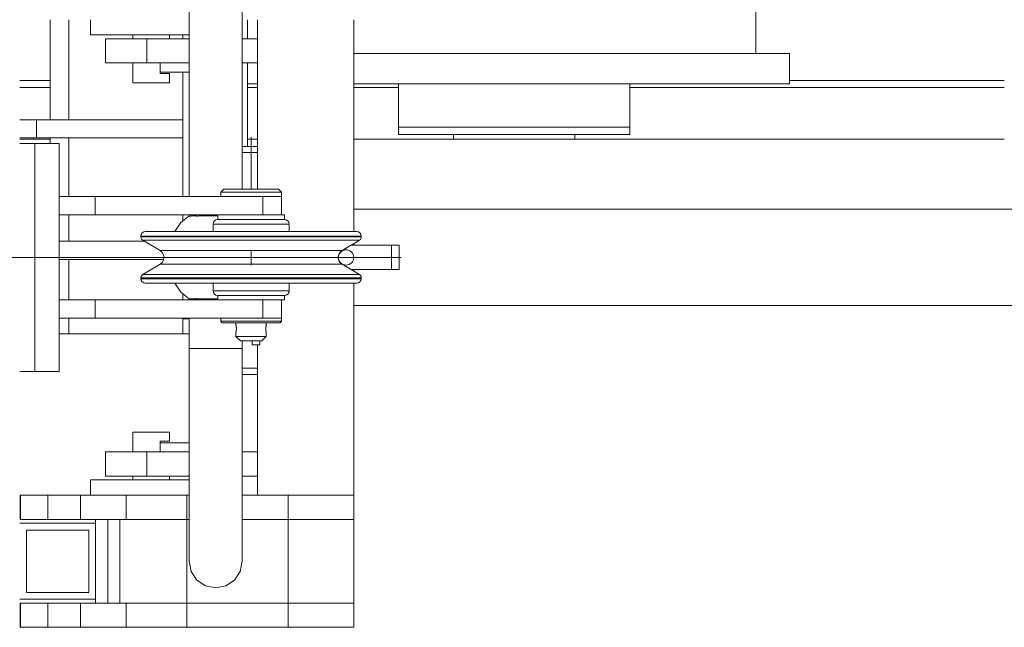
# Model space of a CAD drawing. Header units: millimetres. Extents: x 53056 to 116131, y -669674 to -625124.
# Tile 23 of 168: x 64347 to 64995, y -659024 to -658624. Entities that reach past the tile are written whole.
import ezdxf

# ---------------------------------------------------------------- set-up
doc = ezdxf.new("R2010")
doc.units = ezdxf.units.MM
doc.header["$MEASUREMENT"] = 0
for name, pattern in [('DGN Style 1', [536.199087, 0.892178, -535.306909]), ('DGN Style 3', [1249.049455, 892.178182, -356.871273]), ('DGN Style 4', [1428.377269, 713.742545, -356.871273, 0.892178, -356.871273])]:
    doc.linetypes.add(name, pattern=pattern)
for name, color, linetype, lineweight in [('Main Cradle', 7, 'Continuous', 0), ('Main Cradle Rails', 7, 'Continuous', 0), ('Main Cradle Tower', 7, 'Continuous', 0), ('Main Cradle Tower Platform', 7, 'Continuous', 0), ('Main Cradle Tower Rail Frame', 7, 'Continuous', 0)]:
    doc.layers.add(name, color=color, linetype=linetype, lineweight=lineweight)

# ---------------------------------------------------------------- blocks, each defined once
blk = doc.blocks.new('*U55')
at = {"layer": 'Main Cradle', "color": 7, "linetype": 'Continuous', "lineweight": 0}
for p, q in [((-19762.26, -11117.17), (-19762.26, -11247.17)), ((-19860.41, -11247.17), (-19921.26, -11247.17)), ((-19851.91, -11247.17), (-19860.41, -11247.17)), ((-20090.22, -11267.17), (-20096.72, -11267.17)), ((-19850.86, -11267.17), (-19845.06, -11267.17)), ((-19740.06, -11267.17), (-19753.85, -11267.17)), ((-19950.42, -11295.67), (-19921.26, -11295.67)), ((-19867.37, -11295.67), (-19850.86, -11295.67)), ((-19850.86, -11295.67), (-19845.06, -11295.67)), ((-19961.26, -11303.67), (-19961.26, -11300.67)), ((-19884.3, -11300.67), (-19881.26, -11300.67)), ((-19881.26, -11300.67), (-19881.26, -11303.67)), ((-20246.72, -11303.67), (-20243.84, -11303.67)), ((-20243.84, -11303.67), (-20226.72, -11303.67)), ((-20096.72, -11303.67), (-20090.22, -11303.67)), ((-20026.72, -11303.67), (-19598.66, -11303.67))]:
    blk.add_line(p, q, dxfattribs=at)
at = {"layer": 'Main Cradle', "color": 7, "linetype": 'Continuous', "lineweight": 0, "flags": 128}
for points in [[(-19921.26, -11247.17), (-19990.6, -11247.17), (-20026.72, -11247.17)], [(-19740.06, -11247.17), (-19753.85, -11247.17), (-19793.13, -11247.17), (-19851.91, -11247.17)], [(-19740.06, -11247.17), (-19740.06, -11247.17), (-19740.06, -11267.17)], [(-19753.85, -11267.17), (-19793.13, -11267.17), (-19851.91, -11267.17), (-19921.26, -11267.17), (-19990.6, -11267.17), (-20026.72, -11267.17)], [(-19997.46, -11267.17), (-19997.46, -11295.67), (-19991.66, -11295.67), (-19975.14, -11295.67), (-19975.14, -11295.67)], [(-19991.66, -11267.17), (-19991.66, -11267.17), (-19992.38, -11267.17), (-19997.46, -11267.17), (-19997.46, -11267.17)], [(-19845.06, -11295.67), (-19845.06, -11295.67), (-19845.06, -11267.17)], [(-19997.46, -11295.67), (-19997.46, -11295.67), (-19997.46, -11300.67), (-19991.66, -11300.67), (-19975.14, -11300.67), (-19950.42, -11300.67), (-19921.26, -11300.67), (-19892.1, -11300.67), (-19867.37, -11300.67), (-19850.86, -11300.67), (-19845.06, -11300.67), (-19845.06, -11295.67)], [(-19991.66, -11295.67), (-19991.66, -11295.67), (-19975.14, -11295.67)], [(-19975.14, -11295.67), (-19950.42, -11295.67), (-19950.42, -11295.67)], [(-19950.42, -11295.67), (-19950.42, -11295.67), (-19921.26, -11295.67)], [(-19921.26, -11295.67), (-19921.26, -11295.67), (-19892.1, -11295.67), (-19867.37, -11295.67)], [(-19958.21, -11300.67), (-19958.21, -11300.67), (-19958.21, -11300.67), (-19958.73, -11300.67), (-19961.26, -11300.67), (-19961.26, -11300.67), (-19961.26, -11300.67)], [(-19892.1, -11300.67), (-19892.69, -11300.67), (-19892.94, -11300.67), (-19892.97, -11300.67)], [(-19884.31, -11300.67), (-19885.86, -11300.67), (-19892.1, -11300.67)]]:
    blk.add_lwpolyline(points, dxfattribs=at)
at = {"layer": 'Main Cradle Rails', "color": 7, "linetype": 'Continuous', "lineweight": 0}
for p, q in [((-20246.72, -11265.05), (-20243.84, -11265.05)), ((-20246.72, -11269.67), (-20243.84, -11269.67)), ((-20243.84, -11265.05), (-20226.72, -11265.05)), ((-20243.84, -11269.67), (-20226.72, -11269.67)), ((-20096.72, -11269.67), (-20090.22, -11269.67)), ((-20026.72, -11269.67), (-19997.46, -11269.67)), ((-19845.06, -11269.67), (-19598.66, -11269.67)), ((-19740.06, -11265.05), (-19598.66, -11265.05))]:
    blk.add_line(p, q, dxfattribs=at)
at = {"layer": 'Main Cradle Tower', "color": 7, "linetype": 'Continuous', "lineweight": 0}
for p, q in [((-20214.36, -11290.86), (-20214.36, -11224.98)), ((-20139.36, -11237.48), (-20139.36, -11234.98)), ((-20139.36, -11290.86), (-20139.36, -11259.48)), ((-20243.84, -11290.86), (-20246.72, -11290.86)), ((-20235.56, -11302.86), (-20235.56, -11290.86)), ((-20139.36, -11302.86), (-20139.36, -11290.86)), ((-20243.84, -11302.86), (-20246.72, -11302.86)), ((-20214.36, -11341.48), (-20214.36, -11302.86)), ((-20139.36, -11341.48), (-20139.36, -11302.86)), ((-20214.36, -11370.86), (-20214.36, -11353.48)), ((-20139.36, -11357.44), (-20139.36, -11353.48)), ((-20164.53, -11370.86), (-20220.72, -11370.86)), ((-20151.9, -11382.86), (-20220.72, -11382.86)), ((-20214.36, -11409.48), (-20214.36, -11382.86)), ((-20139.36, -11409.48), (-20139.36, -11405.52)), ((-20214.36, -11431.86), (-20214.36, -11421.48)), ((-20139.36, -11431.86), (-20139.36, -11421.48)), ((-20135.22, -11421.86), (-20139.36, -11421.86))]:
    blk.add_line(p, q, dxfattribs=at)
at = {"layer": 'Main Cradle Tower', "color": 7, "linetype": 'Continuous', "lineweight": 0, "flags": 128}
for points in [[(-20139.36, -11290.86), (-20139.36, -11290.86), (-20235.56, -11290.86), (-20243.84, -11290.86)], [(-20139.36, -11302.86), (-20139.36, -11302.86), (-20235.56, -11302.86), (-20243.84, -11302.86)], [(-20139.36, -11431.86), (-20139.36, -11431.86), (-20214.36, -11431.86), (-20214.36, -11431.86)]]:
    blk.add_lwpolyline(points, dxfattribs=at)
at = {"layer": 'Main Cradle Tower Platform', "color": 7, "linetype": 'Continuous', "lineweight": 0}
for p, q in [((-20100.22, -10807.48), (-20100.22, -11336.48)), ((-20090.22, -11336.48), (-20090.22, -11224.98)), ((-20026.72, -11224.98), (-20026.72, -11349.73)), ((-20175.53, -11234.98), (-20160.22, -11234.98)), ((-20172.22, -11237.48), (-20172.22, -11234.98)), ((-20148.22, -11237.48), (-20148.22, -11234.98)), ((-20173.68, -11237.48), (-20163.12, -11237.48)), ((-20163.12, -11237.48), (-20135.22, -11237.48)), ((-20163.12, -11253.48), (-20163.12, -11237.48)), ((-20100.22, -11237.48), (-20090.22, -11237.48)), ((-20135.22, -11253.48), (-20163.12, -11253.48)), ((-20154.22, -11259.48), (-20154.22, -11253.48)), ((-20090.22, -11253.48), (-20100.22, -11253.48)), ((-20154.22, -11259.48), (-20135.22, -11259.48)), ((-20154.22, -11260.48), (-20154.22, -11259.48)), ((-20151.74, -11260.48), (-20154.22, -11260.48)), ((-20155.63, -11266.48), (-20151.74, -11266.48)), ((-20243.84, -11306.48), (-20246.72, -11306.48)), ((-20236.72, -11306.48), (-20243.84, -11306.48)), ((-20236.72, -11456.48), (-20236.72, -11306.48)), ((-20220.72, -11306.48), (-20236.72, -11306.48)), ((-20220.72, -11306.48), (-20220.72, -11456.48)), ((-20090.22, -11308.48), (-20100.22, -11308.48)), ((-20100.22, -11312.48), (-20090.22, -11312.48)), ((-20112.89, -11338.48), (-20114.41, -11338.48)), ((-20077.78, -11336.48), (-20081.68, -11336.48)), ((-20197.02, -11341.48), (-20197.02, -11353.48)), ((-20086.63, -11341.48), (-20086.63, -11353.48)), ((-20074.41, -11353.48), (-20074.41, -11341.48)), ((-20135.22, -11354.17), (-20135.22, -11353.48)), ((-13965.79, -11349.73), (-20026.72, -11349.73)), ((-20026.72, -11349.73), (-20026.72, -11364.45)), ((-20026.72, -11349.73), (-20026.72, -11349.73)), ((-20106.91, -11356.48), (-20094.41, -11356.48)), ((-20071.31, -11359.48), (-20069.41, -11359.48)), ((-20166.91, -11367.45), (-20161.39, -11367.45)), ((-20166.91, -11368.03), (-20161.39, -11368.03)), ((-20165.68, -11370.18), (-20160.26, -11370.18)), ((-20145.67, -11367.45), (-20122.15, -11367.45)), ((-20122.15, -11368.03), (-20094.41, -11368.03)), ((-20094.41, -11368.03), (-20066.66, -11368.03)), ((-20066.66, -11368.03), (-20043.14, -11368.03)), ((-20043.14, -11367.45), (-20027.43, -11367.45)), ((-20043.14, -11368.03), (-20027.43, -11368.03)), ((-20028.56, -11370.18), (-20023.13, -11370.18)), ((-20027.43, -11367.45), (-20021.91, -11367.45)), ((-20027.43, -11368.03), (-20021.91, -11368.03)), ((-20026.72, -11372.31), (-20026.72, -11373.48)), ((-20005.1, -11373.48), (-20002.05, -11373.48)), ((-20002.05, -11373.48), (-19996.91, -11373.48)), ((-20002.05, -11389.48), (-20002.05, -11373.48)), ((-19996.91, -11373.48), (-19996.91, -11389.48)), ((-20094.41, -11376.48), (-20094.41, -11386.48)), ((-20034.58, -11376.96), (-20039.14, -11376.96)), ((-20154.23, -11386), (-20149.68, -11386)), ((-20039.14, -11386), (-20034.58, -11386)), ((-20044.01, -11392.78), (-20028.56, -11392.78)), ((-20028.56, -11392.78), (-20023.13, -11392.78)), ((-20026.72, -11389.48), (-20026.72, -11390.65)), ((-19996.91, -11389.48), (-20002.05, -11389.48)), ((-20166.91, -11394.93), (-20161.39, -11394.93)), ((-20166.91, -11395.51), (-20161.39, -11395.51)), ((-20145.67, -11394.93), (-20122.15, -11394.93)), ((-20122.15, -11394.93), (-20094.41, -11394.93)), ((-20094.41, -11394.93), (-20066.66, -11394.93)), ((-20066.66, -11395.51), (-20043.14, -11395.51)), ((-20043.14, -11394.93), (-20027.43, -11394.93)), ((-20043.14, -11395.51), (-20027.43, -11395.51)), ((-20027.43, -11394.93), (-20021.91, -11394.93)), ((-20027.43, -11395.51), (-20021.91, -11395.51)), ((-20026.72, -11398.51), (-20026.72, -11413.23)), ((-20071.31, -11403.48), (-20069.41, -11403.48)), ((-20197.02, -11421.48), (-20197.02, -11409.48)), ((-20135.22, -11409.48), (-20135.22, -11408.79)), ((-20086.63, -11421.48), (-20086.63, -11409.48)), ((-20074.41, -11409.48), (-20074.41, -11421.48)), ((-20026.72, -11413.23), (-13965.79, -11413.23)), ((-20026.72, -11413.23), (-20026.72, -11537.98)), ((-20104.41, -11424.48), (-20104.41, -11425.89)), ((-20087.14, -11424.48), (-20080.97, -11424.48)), ((-20084.41, -11424.48), (-20084.41, -11425.89)), ((-20104.4, -11426.03), (-20104.37, -11426.16)), ((-20104.33, -11430.63), (-20104.29, -11430.47)), ((-20104.21, -11426.94), (-20104.24, -11426.78)), ((-20104.22, -11430.05), (-20104.19, -11429.87)), ((-20104.16, -11427.37), (-20104.19, -11427.1)), ((-20104.18, -11429.79), (-20104.15, -11429.52)), ((-20104.13, -11429.33), (-20104.11, -11429.11)), ((-20104.1, -11428.14), (-20104.11, -11427.87)), ((-20104.1, -11428.99), (-20104.09, -11428.71)), ((-20084.72, -11428.14), (-20084.71, -11427.88)), ((-20084.72, -11428.42), (-20084.72, -11428.31)), ((-20084.72, -11428.88), (-20084.72, -11428.61)), ((-20084.69, -11429.26), (-20084.71, -11429.05)), ((-20084.66, -11427.36), (-20084.63, -11427.11)), ((-20084.61, -11430), (-20084.64, -11429.8)), ((-20084.6, -11426.94), (-20084.58, -11426.77)), ((-20084.56, -11426.71), (-20084.52, -11426.48)), ((-20084.5, -11430.57), (-20084.54, -11430.36)), ((-20084.45, -11430.79), (-20084.5, -11430.59)), ((-20084.43, -11426.09), (-20084.46, -11426.18)), ((-20103.65, -11433.48), (-20104.41, -11433.48)), ((-20101.48, -11433.48), (-20103.65, -11433.48)), ((-20093.72, -11438.98), (-20093.72, -11436.48)), ((-20088.72, -11438.98), (-20088.72, -11436.48)), ((-20087.41, -11436.48), (-20087.94, -11436.48)), ((-20093.72, -11438.98), (-20088.72, -11438.98)), ((-20090.22, -11537.98), (-20090.22, -11438.98)), ((-20246.72, -11456.48), (-20243.84, -11456.48)), ((-20243.84, -11456.48), (-20236.72, -11456.48)), ((-20236.72, -11456.48), (-20220.72, -11456.48)), ((-20090.22, -11454.48), (-20100.22, -11454.48)), ((-20090.22, -11458.48), (-20100.22, -11458.48)), ((-20168.71, -11496.48), (-20164.81, -11496.48)), ((-20154.22, -11503.48), (-20154.22, -11502.48)), ((-20163.12, -11509.48), (-20163.12, -11525.48)), ((-20135.22, -11509.48), (-20163.12, -11509.48)), ((-20154.22, -11503.48), (-20135.22, -11503.48)), ((-20154.22, -11503.48), (-20154.22, -11509.48)), ((-20090.22, -11509.48), (-20100.22, -11509.48)), ((-20175.53, -11527.98), (-20160.22, -11527.98)), ((-20173.68, -11525.48), (-20163.12, -11525.48)), ((-20172.22, -11527.98), (-20172.22, -11525.48)), ((-20163.12, -11525.48), (-20135.22, -11525.48)), ((-20148.22, -11527.98), (-20148.22, -11525.48)), ((-20100.22, -11525.48), (-20090.22, -11525.48)), ((-20206.72, -11537.98), (-20228.3, -11537.98)), ((-20228.3, -11553.98), (-20228.3, -11537.98)), ((-20176.72, -11537.98), (-20206.72, -11537.98)), ((-20206.72, -11553.98), (-20206.72, -11537.98)), ((-20136.72, -11537.98), (-20176.72, -11537.98)), ((-20176.72, -11537.98), (-20176.72, -11553.98)), ((-20136.72, -11553.98), (-20136.72, -11537.98)), ((-20135.22, -11537.98), (-20136.72, -11537.98)), ((-20070.02, -11537.98), (-20100.22, -11537.98)), ((-20070.02, -11537.98), (-20070.02, -11553.98)), ((-20026.72, -11537.98), (-20070.02, -11537.98)), ((-20026.72, -11537.98), (-20026.72, -11553.98)), ((-20236.63, -11553.98), (-20228.3, -11553.98)), ((-20228.3, -11553.98), (-20206.72, -11553.98)), ((-20206.72, -11553.98), (-20196.72, -11553.98)), ((-20196.72, -11553.98), (-20188.72, -11553.98)), ((-20196.72, -11608.98), (-20196.72, -11553.98)), ((-20188.72, -11608.98), (-20188.72, -11553.98)), ((-20188.72, -11553.98), (-20176.72, -11553.98)), ((-20180.72, -11608.98), (-20180.72, -11553.98)), ((-20176.72, -11553.98), (-20136.72, -11553.98)), ((-20136.72, -11608.98), (-20136.72, -11553.98)), ((-20135.22, -11553.98), (-20136.72, -11553.98)), ((-20070.02, -11553.98), (-20100.22, -11553.98)), ((-20070.02, -11608.98), (-20070.02, -11553.98)), ((-20070.02, -11553.98), (-20026.72, -11553.98)), ((-20026.72, -11553.98), (-20026.72, -11608.98)), ((-20246.72, -11556.48), (-20243.84, -11556.48)), ((-20243.84, -11556.48), (-20196.72, -11556.48)), ((-20242.22, -11560.98), (-20201.22, -11560.98)), ((-20242.22, -11601.98), (-20242.22, -11560.98)), ((-20201.22, -11560.98), (-20201.22, -11601.98)), ((-20243.84, -11606.48), (-20246.72, -11606.48)), ((-20196.72, -11606.48), (-20243.84, -11606.48)), ((-20201.22, -11601.98), (-20242.22, -11601.98)), ((-20228.3, -11608.98), (-20236.63, -11608.98)), ((-20206.72, -11608.98), (-20228.3, -11608.98)), ((-20228.3, -11624.98), (-20228.3, -11608.98)), ((-20176.72, -11608.98), (-20206.72, -11608.98)), ((-20206.72, -11624.98), (-20206.72, -11608.98)), ((-20136.72, -11608.98), (-20176.72, -11608.98)), ((-20176.72, -11608.98), (-20176.72, -11624.98)), ((-20136.72, -11624.98), (-20136.72, -11608.98)), ((-20136.72, -11608.98), (-20070.02, -11608.98)), ((-20070.02, -11608.98), (-20026.72, -11608.98)), ((-20070.02, -11624.98), (-20070.02, -11608.98)), ((-20026.72, -11624.98), (-20026.72, -11608.98)), ((-20236.63, -11624.98), (-20228.3, -11624.98)), ((-20228.3, -11624.98), (-20206.72, -11624.98)), ((-20206.72, -11624.98), (-20176.72, -11624.98)), ((-20176.72, -11624.98), (-20136.72, -11624.98)), ((-20070.02, -11624.98), (-20136.72, -11624.98)), ((-20026.72, -11624.98), (-20070.02, -11624.98))]:
    blk.add_line(p, q, dxfattribs=at)
at = {"layer": 'Main Cradle Tower Platform', "color": 7, "linetype": 'DGN Style 4', "lineweight": 0}
for p, q in [((-20094.41, -11302.33), (-20094.41, -11336.48)), ((-19995.67, -11381.48), (-20037.16, -11381.48))]:
    blk.add_line(p, q, dxfattribs=at)
at = {"layer": 'Main Cradle Tower Platform', "color": 7, "linetype": 'DGN Style 3', "lineweight": 0}
for p, q in [((-20243.84, -11381.48), (-20282.53, -11381.48)), ((-20050.21, -11381.48), (-20243.84, -11381.48)), ((-20050.21, -11381.48), (-20031.91, -11381.48))]:
    blk.add_line(p, q, dxfattribs=at)
at = {"layer": 'Main Cradle Tower Platform', "color": 7, "linetype": 'Continuous', "lineweight": 0, "flags": 128}
for points in [[(-20135.22, -11341.48), (-20135.22, -10807.48), (-20133.89, -10807.48)], [(-20175.53, -11234.98), (-20188.51, -11234.98), (-20197.18, -11234.98), (-20200.22, -11234.98), (-20200.22, -11224.98)], [(-20135.22, -11234.98), (-20144.92, -11234.98), (-20160.22, -11234.98)], [(-20163.12, -11253.48), (-20173.68, -11253.48), (-20182.44, -11253.48), (-20188.21, -11253.48), (-20190.22, -11253.48), (-20190.22, -11237.48), (-20188.21, -11237.48), (-20182.44, -11237.48), (-20173.68, -11237.48)], [(-20155.63, -11266.48), (-20160.22, -11266.48), (-20164.81, -11266.48), (-20168.71, -11266.48), (-20171.31, -11266.48), (-20172.22, -11266.48), (-20172.22, -11253.48)], [(-20151.74, -11266.48), (-20149.14, -11266.48), (-20148.22, -11266.48), (-20148.22, -11260.48), (-20149.14, -11260.48), (-20151.74, -11260.48)], [(-20114.41, -11341.48), (-20114.41, -11338.48), (-20112.41, -11336.48), (-20111.04, -11336.48), (-20107.14, -11336.48), (-20101.3, -11336.48), (-20094.41, -11336.48), (-20087.52, -11336.48), (-20081.68, -11336.48)], [(-20074.41, -11338.48), (-20075.93, -11338.48), (-20080.27, -11338.48), (-20086.75, -11338.48), (-20094.41, -11338.48), (-20102.06, -11338.48), (-20108.55, -11338.48), (-20112.89, -11338.48)], [(-20077.78, -11336.48), (-20076.41, -11336.48), (-20074.41, -11338.48), (-20074.41, -11341.48), (-20074.41, -11341.48)], [(-20220.72, -11341.48), (-20197.02, -11341.48), (-20086.63, -11341.48), (-20082.82, -11341.48)], [(-20080.24, -11341.48), (-20080.27, -11341.48), (-20082.82, -11341.48)], [(-20080.24, -11341.48), (-20080.2, -11341.48), (-20077.36, -11341.48)], [(-20075.93, -11341.48), (-20075.93, -11341.48), (-20077.36, -11341.48)], [(-20075.93, -11341.48), (-20075.91, -11341.48), (-20074.41, -11341.48)], [(-20220.72, -11353.48), (-20197.02, -11353.48), (-20094.88, -11353.48)], [(-20074.08, -11353.48), (-20072.41, -11353.48), (-20072.41, -11356.48), (-20074.08, -11356.48), (-20078.85, -11356.48), (-20085.99, -11356.48), (-20094.41, -11356.48), (-20102.83, -11356.48), (-20109.96, -11356.48), (-20114.73, -11356.48), (-20116.41, -11356.48), (-20116.41, -11353.48)], [(-20094.88, -11353.48), (-20094.41, -11353.48), (-20085.99, -11353.48), (-20078.85, -11353.48), (-20074.08, -11353.48)], [(-20135.22, -11354.17), (-20140.7, -11358.5), (-20144.68, -11364.45)], [(-20116.41, -11354.19), (-20117.21, -11354.19), (-20117.72, -11354.17), (-20118.65, -11354.17), (-20123.75, -11354.17), (-20124.38, -11354.19), (-20124.42, -11354.2), (-20125.2, -11354.2), (-20129.05, -11354.2), (-20129.05, -11354.2), (-20129.4, -11354.25), (-20130.01, -11354.34), (-20130.1, -11354.34), (-20130.3, -11354.17), (-20130.62, -11354.17), (-20133.78, -11354.17), (-20133.89, -11354.25), (-20134.07, -11354.25), (-20135.06, -11354.25), (-20135.22, -11354.17), (-20135.22, -11354.17)], [(-20119.41, -11364.45), (-20119.41, -11359.48), (-20119.18, -11358.33), (-20118.53, -11357.36), (-20117.56, -11356.71), (-20116.41, -11356.48), (-20114.73, -11356.48), (-20109.96, -11356.48), (-20102.83, -11356.48)], [(-20119.41, -11359.48), (-20117.5, -11359.48), (-20112.09, -11359.48), (-20103.97, -11359.48), (-20094.41, -11359.48), (-20084.84, -11359.48), (-20076.73, -11359.48), (-20071.31, -11359.48)], [(-20102.83, -11356.48), (-20102.83, -11356.48), (-20094.41, -11356.48)], [(-20094.41, -11356.48), (-20094.41, -11356.48), (-20085.99, -11356.48)], [(-20085.99, -11356.48), (-20085.99, -11356.48), (-20078.85, -11356.48)], [(-20078.85, -11356.48), (-20078.85, -11356.48), (-20074.08, -11356.48)], [(-20074.08, -11356.48), (-20072.41, -11356.48), (-20071.26, -11356.71), (-20070.29, -11357.36), (-20069.64, -11358.33), (-20069.41, -11359.48), (-20069.41, -11364.45)], [(-20035.95, -11378.14), (-20034.58, -11376.96), (-20023.13, -11370.18), (-20022.48, -11369.62), (-20022.06, -11368.88), (-20021.91, -11368.03), (-20021.91, -11367.45), (-20022.14, -11366.31), (-20022.79, -11365.33), (-20023.76, -11364.68), (-20024.91, -11364.45), (-20030.2, -11364.45), (-20045.26, -11364.45), (-20067.81, -11364.45), (-20094.41, -11364.45), (-20121, -11364.45), (-20143.55, -11364.45), (-20158.62, -11364.45), (-20163.91, -11364.45), (-20165.06, -11364.68), (-20166.03, -11365.33), (-20166.68, -11366.31), (-20166.91, -11367.45), (-20166.91, -11368.03), (-20166.76, -11368.88), (-20166.33, -11369.62), (-20165.68, -11370.18), (-20154.23, -11376.96), (-20152.86, -11378.14), (-20151.97, -11379.7), (-20151.66, -11381.48), (-20151.97, -11383.26), (-20152.86, -11384.82), (-20154.23, -11386), (-20165.68, -11392.78), (-20166.33, -11393.34), (-20166.76, -11394.08), (-20166.91, -11394.93), (-20166.91, -11395.51), (-20166.68, -11396.65), (-20166.03, -11397.63), (-20165.06, -11398.28), (-20163.91, -11398.51), (-20158.62, -11398.51), (-20143.55, -11398.51), (-20121, -11398.51), (-20094.41, -11398.51), (-20067.81, -11398.51), (-20045.26, -11398.51), (-20030.2, -11398.51), (-20024.91, -11398.51), (-20023.76, -11398.28), (-20022.79, -11397.63), (-20022.14, -11396.65), (-20021.91, -11395.51), (-20021.91, -11394.93), (-20022.06, -11394.08), (-20022.48, -11393.34), (-20023.13, -11392.78), (-20034.58, -11386), (-20035.95, -11384.82), (-20036.85, -11383.26), (-20037.16, -11381.48), (-20036.85, -11379.7), (-20035.95, -11378.14)], [(-20161.39, -11367.45), (-20161.39, -11367.45), (-20145.67, -11367.45)], [(-20161.39, -11368.03), (-20161.39, -11368.03), (-20145.67, -11368.03)], [(-20160.26, -11370.18), (-20160.26, -11370.18), (-20144.81, -11370.18)], [(-20145.67, -11368.03), (-20145.67, -11368.03), (-20122.15, -11368.03)], [(-20144.81, -11370.18), (-20144.81, -11370.18), (-20121.68, -11370.18)], [(-20122.15, -11367.45), (-20094.41, -11367.45), (-20094.41, -11367.45)], [(-20121.68, -11370.18), (-20121.68, -11370.18), (-20094.41, -11370.18)], [(-20094.41, -11367.45), (-20066.66, -11367.45), (-20066.66, -11367.45)], [(-20094.41, -11370.18), (-20094.41, -11370.18), (-20067.13, -11370.18)], [(-20067.13, -11370.18), (-20067.13, -11370.18), (-20044.01, -11370.18), (-20028.56, -11370.18)], [(-20066.66, -11367.45), (-20043.14, -11367.45), (-20043.14, -11367.45)], [(-20028.7, -11373.48), (-20021.1, -11373.48), (-20011.75, -11373.48), (-20005.1, -11373.48)], [(-20039.14, -11376.96), (-20039.14, -11376.96), (-20052.11, -11376.96), (-20071.51, -11376.96), (-20094.41, -11376.96), (-20117.3, -11376.96), (-20136.71, -11376.96), (-20149.68, -11376.96), (-20154.23, -11376.96)], [(-20149.68, -11386), (-20149.68, -11386), (-20136.71, -11386), (-20117.3, -11386), (-20094.41, -11386), (-20071.51, -11386), (-20052.11, -11386), (-20039.14, -11386)], [(-20165.68, -11392.78), (-20160.26, -11392.78), (-20144.81, -11392.78), (-20121.68, -11392.78), (-20121.68, -11392.78)], [(-20121.68, -11392.78), (-20094.41, -11392.78), (-20094.41, -11392.78)], [(-20094.41, -11392.78), (-20067.13, -11392.78), (-20067.13, -11392.78)], [(-20067.13, -11392.78), (-20044.01, -11392.78), (-20044.01, -11392.78)], [(-20002.05, -11389.48), (-20005.1, -11389.48), (-20011.75, -11389.48), (-20021.1, -11389.48), (-20028.7, -11389.48)], [(-20161.39, -11394.93), (-20161.39, -11394.93), (-20145.67, -11394.93)], [(-20161.39, -11395.51), (-20161.39, -11395.51), (-20145.67, -11395.51)], [(-20145.67, -11395.51), (-20145.67, -11395.51), (-20122.15, -11395.51)], [(-20144.68, -11398.51), (-20140.7, -11404.46), (-20135.22, -11408.79)], [(-20122.15, -11395.51), (-20122.15, -11395.51), (-20094.41, -11395.51)], [(-20094.41, -11406.48), (-20102.83, -11406.48), (-20109.96, -11406.48), (-20114.73, -11406.48), (-20116.41, -11406.48), (-20117.56, -11406.25), (-20118.53, -11405.6), (-20119.18, -11404.63), (-20119.41, -11403.48), (-20119.41, -11398.51)], [(-20094.41, -11395.51), (-20094.41, -11395.51), (-20066.66, -11395.51)], [(-20069.41, -11398.51), (-20069.41, -11403.48), (-20069.64, -11404.63), (-20070.29, -11405.6), (-20071.26, -11406.25), (-20072.41, -11406.48), (-20074.08, -11406.48), (-20078.85, -11406.48), (-20078.85, -11406.48)], [(-20066.66, -11394.93), (-20043.14, -11394.93), (-20043.14, -11394.93)], [(-20119.41, -11403.48), (-20117.5, -11403.48), (-20112.09, -11403.48), (-20103.97, -11403.48), (-20094.41, -11403.48), (-20084.84, -11403.48), (-20076.73, -11403.48), (-20071.31, -11403.48)], [(-20094.88, -11409.48), (-20197.02, -11409.48), (-20220.72, -11409.48)], [(-20135.22, -11408.79), (-20135.22, -11408.79), (-20134.02, -11408.79), (-20133.96, -11408.76), (-20133.89, -11408.73), (-20133.78, -11408.79), (-20130.3, -11408.79), (-20130.29, -11408.78), (-20130.1, -11408.62), (-20130.01, -11408.62), (-20129.4, -11408.71), (-20129.05, -11408.76), (-20129.05, -11408.76), (-20124.71, -11408.76), (-20124.42, -11408.76), (-20124.38, -11408.77), (-20118.24, -11408.77), (-20118.07, -11408.78), (-20117.72, -11408.79), (-20116.41, -11408.79)], [(-20116.41, -11409.48), (-20116.41, -11406.48), (-20114.73, -11406.48), (-20109.96, -11406.48), (-20102.83, -11406.48), (-20094.41, -11406.48), (-20085.99, -11406.48), (-20078.85, -11406.48), (-20074.08, -11406.48)], [(-20074.08, -11406.48), (-20072.41, -11406.48), (-20072.41, -11409.48), (-20074.08, -11409.48), (-20078.85, -11409.48), (-20085.99, -11409.48), (-20094.41, -11409.48), (-20094.88, -11409.48)], [(-20085.99, -11406.48), (-20094.41, -11406.48), (-20094.41, -11406.48)], [(-20078.85, -11406.48), (-20085.99, -11406.48), (-20085.99, -11406.48)], [(-20082.82, -11421.48), (-20086.63, -11421.48), (-20197.02, -11421.48), (-20220.72, -11421.48)], [(-20100.22, -11436.48), (-20100.22, -11441.48), (-20101.55, -11441.48), (-20105.35, -11441.48), (-20111.03, -11441.48), (-20117.72, -11441.48), (-20124.42, -11441.48), (-20130.1, -11441.48), (-20133.89, -11441.48), (-20135.22, -11441.48), (-20135.22, -11421.48)], [(-20087.14, -11424.48), (-20094.41, -11424.48), (-20101.68, -11424.48), (-20107.84, -11424.48), (-20111.96, -11424.48), (-20113.41, -11424.48), (-20114.41, -11423.48), (-20114.41, -11421.48)], [(-20114.41, -11423.48), (-20112.89, -11423.48), (-20108.55, -11423.48), (-20102.06, -11423.48), (-20094.41, -11423.48), (-20086.75, -11423.48), (-20080.27, -11423.48), (-20075.93, -11423.48), (-20074.41, -11423.48)], [(-20104.39, -11424.48), (-20104.41, -11425.98), (-20104.4, -11426.03)], [(-20084.41, -11430.97), (-20084.41, -11430.97), (-20084.41, -11430.97), (-20084.41, -11430.97), (-20084.43, -11430.88), (-20084.45, -11430.78), (-20084.46, -11430.75), (-20084.51, -11430.53), (-20084.56, -11430.3), (-20084.57, -11430.24), (-20084.61, -11429.95), (-20084.66, -11429.63), (-20084.68, -11429.43), (-20084.7, -11429.21), (-20084.72, -11428.82), (-20084.72, -11428.48), (-20084.72, -11428.38), (-20084.71, -11427.99), (-20084.68, -11427.56), (-20084.68, -11427.52), (-20084.65, -11427.23), (-20084.59, -11426.86), (-20084.57, -11426.72), (-20084.54, -11426.6), (-20084.49, -11426.33), (-20084.45, -11426.17), (-20084.45, -11426.16), (-20084.42, -11426.03), (-20084.41, -11425.98), (-20084.42, -11424.48)], [(-20082.82, -11421.48), (-20080.27, -11421.48), (-20080.24, -11421.48)], [(-20074.41, -11421.48), (-20074.41, -11421.48), (-20074.41, -11423.48), (-20075.41, -11424.48), (-20076.85, -11424.48), (-20080.97, -11424.48)], [(-20077.36, -11421.48), (-20080.2, -11421.48), (-20080.24, -11421.48)], [(-20077.36, -11421.48), (-20075.93, -11421.48), (-20075.93, -11421.48)], [(-20074.41, -11421.48), (-20075.91, -11421.48), (-20075.93, -11421.48)], [(-20104.41, -11425.99), (-20104.41, -11425.99), (-20104.41, -11425.99), (-20104.41, -11425.98), (-20104.41, -11425.98)], [(-20104.31, -11426.41), (-20104.34, -11426.26), (-20104.36, -11426.18), (-20104.38, -11426.09), (-20104.4, -11426), (-20104.41, -11425.99), (-20104.41, -11425.99)], [(-20104.37, -11426.16), (-20104.37, -11426.16), (-20104.36, -11426.17), (-20104.33, -11426.31), (-20104.28, -11426.58), (-20104.25, -11426.72), (-20104.23, -11426.84), (-20104.17, -11427.21), (-20104.14, -11427.52), (-20104.13, -11427.56), (-20104.1, -11427.99), (-20104.09, -11428.39), (-20104.09, -11428.48), (-20104.1, -11428.83), (-20104.12, -11429.2), (-20104.14, -11429.43), (-20104.16, -11429.62), (-20104.2, -11429.93), (-20104.25, -11430.25), (-20104.26, -11430.28), (-20104.3, -11430.52), (-20104.35, -11430.74), (-20104.36, -11430.78), (-20104.38, -11430.88), (-20104.4, -11430.97), (-20104.41, -11430.98), (-20104.4, -11430.94), (-20104.37, -11430.84), (-20104.37, -11430.84)], [(-20087.94, -11436.48), (-20089.46, -11436.48), (-20091.73, -11436.48), (-20094.41, -11436.48), (-20097.09, -11436.48), (-20099.36, -11436.48), (-20100.87, -11436.48), (-20101.41, -11436.48), (-20104.41, -11433.48), (-20104.41, -11430.98), (-20104.41, -11430.98)], [(-20104.37, -11430.84), (-20104.37, -11430.84), (-20104.36, -11430.78), (-20104.34, -11430.68)], [(-20104.25, -11426.73), (-20104.25, -11426.72), (-20104.29, -11426.49)], [(-20104.29, -11430.44), (-20104.25, -11430.24), (-20104.24, -11430.2)], [(-20104.13, -11427.67), (-20104.14, -11427.52), (-20104.14, -11427.49)], [(-20104.09, -11428.51), (-20104.09, -11428.48), (-20104.09, -11428.29)], [(-20087.41, -11436.48), (-20084.41, -11433.48), (-20084.41, -11430.98), (-20084.41, -11430.98)], [(-20084.69, -11427.68), (-20084.68, -11427.53), (-20084.67, -11427.47)], [(-20084.65, -11429.68), (-20084.68, -11429.43), (-20084.68, -11429.42)], [(-20084.55, -11430.34), (-20084.57, -11430.24), (-20084.59, -11430.1)], [(-20084.5, -11426.4), (-20084.47, -11426.25), (-20084.46, -11426.18)], [(-20084.41, -11430.97), (-20084.41, -11430.97), (-20084.41, -11430.98), (-20084.42, -11430.91), (-20084.45, -11430.79), (-20084.45, -11430.79), (-20084.45, -11430.79)], [(-20084.41, -11425.99), (-20084.41, -11425.99), (-20084.41, -11425.99), (-20084.41, -11426), (-20084.43, -11426.09)], [(-20084.41, -11425.98), (-20084.41, -11425.98), (-20084.41, -11425.99), (-20084.41, -11425.99)], [(-20084.41, -11433.48), (-20085.17, -11433.48), (-20087.34, -11433.48), (-20090.58, -11433.48), (-20094.41, -11433.48), (-20098.23, -11433.48), (-20101.48, -11433.48)], [(-20133.89, -11588.18), (-20135.22, -11581.48), (-20135.22, -11576.71), (-20135.22, -11562.72), (-20135.22, -11540.47), (-20135.22, -11511.48), (-20135.22, -11477.71), (-20135.22, -11441.48), (-20133.89, -11441.48), (-20130.1, -11441.48), (-20124.42, -11441.48), (-20117.72, -11441.48), (-20111.03, -11441.48), (-20105.35, -11441.48), (-20101.55, -11441.48), (-20100.22, -11441.48), (-20100.22, -11441.49)], [(-20100.22, -11441.5), (-20100.22, -11477.71), (-20100.22, -11511.48), (-20100.22, -11540.47), (-20100.22, -11562.72), (-20100.22, -11576.71), (-20100.22, -11581.48), (-20101.55, -11588.18), (-20105.35, -11593.85), (-20111.03, -11597.65), (-20117.72, -11598.98), (-20124.42, -11597.65), (-20130.1, -11593.85), (-20133.89, -11588.18)], [(-20172.22, -11509.48), (-20172.22, -11496.48), (-20171.31, -11496.48), (-20168.71, -11496.48)], [(-20164.81, -11496.48), (-20160.22, -11496.48), (-20155.63, -11496.48), (-20151.74, -11496.48), (-20149.14, -11496.48), (-20148.22, -11496.48), (-20148.22, -11502.48), (-20149.14, -11502.48), (-20151.74, -11502.48), (-20154.22, -11502.48)], [(-20173.68, -11525.48), (-20182.44, -11525.48), (-20188.21, -11525.48), (-20190.22, -11525.48), (-20190.22, -11509.48), (-20188.21, -11509.48), (-20182.44, -11509.48), (-20173.68, -11509.48), (-20163.12, -11509.48)], [(-20200.22, -11537.98), (-20200.22, -11527.98), (-20197.18, -11527.98), (-20188.51, -11527.98), (-20175.53, -11527.98)], [(-20160.22, -11527.98), (-20144.92, -11527.98), (-20135.22, -11527.98)], [(-20246.29, -11553.98), (-20246.4, -11553.98), (-20246.4, -11537.98), (-20246.29, -11537.98)], [(-20243.84, -11553.98), (-20246.29, -11553.98), (-20246.29, -11537.98), (-20243.84, -11537.98)], [(-20243.84, -11537.98), (-20242.92, -11537.98), (-20236.63, -11537.98), (-20228.3, -11537.98)], [(-20236.63, -11553.98), (-20242.92, -11553.98), (-20243.84, -11553.98)], [(-20246.29, -11624.98), (-20246.4, -11624.98), (-20246.4, -11608.98), (-20246.29, -11608.98)], [(-20243.84, -11624.98), (-20246.29, -11624.98), (-20246.29, -11608.98), (-20243.84, -11608.98)], [(-20243.84, -11608.98), (-20242.92, -11608.98), (-20236.63, -11608.98)], [(-20236.63, -11624.98), (-20242.92, -11624.98), (-20243.84, -11624.98)]]:
    blk.add_lwpolyline(points, dxfattribs=at)
at = {"layer": 'Main Cradle Tower Platform', "color": 7, "linetype": 'Continuous', "lineweight": 0}
blk.add_arc((-20031.91, -11381.48), 5, 0, 359.99999, dxfattribs=at)
at = {"layer": 'Main Cradle Tower Rail Frame', "color": 7, "linetype": 'Continuous', "lineweight": 0}
for p, q in [((-20226.72, -11224.98), (-20226.72, -11290.86)), ((-20096.72, -11237.48), (-20096.72, -11224.98)), ((-20096.72, -11308.48), (-20096.72, -11253.48)), ((-20226.72, -11302.86), (-20226.72, -11306.48)), ((-20220.72, -11431.86), (-20214.36, -11431.86)), ((-20139.36, -11431.86), (-20135.22, -11431.86))]:
    blk.add_line(p, q, dxfattribs=at)

msp = doc.modelspace()

# ---------------------------------------------------------------- block references
at = {"color": 7, "linetype": 'DGN Style 1', "lineweight": 0}
msp.add_blockref('*U55', (84593.95, -647399.35), dxfattribs=at)

doc.saveas('drawing.dxf')
